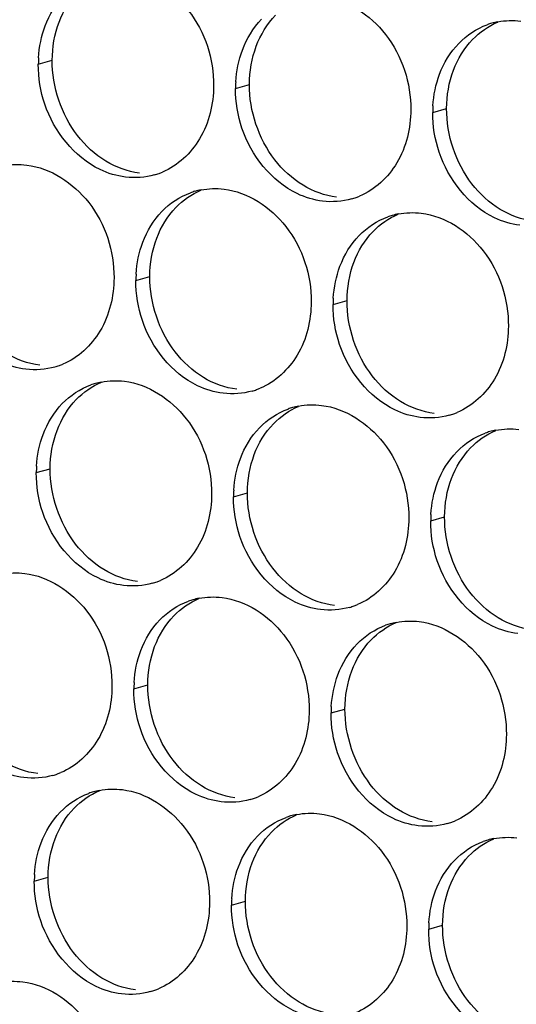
# Paper-space layout '45651_1_3' of a CAD drawing. Header units: millimetres. Extents: x -231 to 594, y 0 to 420.
# Tile 169 of 247: x 126.8 to 130.63, y 239.24 to 246.83. Entities that reach past the tile are written whole.
import ezdxf

# ---------------------------------------------------------------- set-up
doc = ezdxf.new("R2010")
doc.units = ezdxf.units.MM
doc.header["$LTSCALE"] = 32.67
doc.layers.add('02___PRT_ALL_AXES', color=7, linetype='CONTINUOUS')

psp = doc.layouts.new('45651_1_3')

# ---------------------------------------------------------------- linework, layer by layer
at = {"layer": '02___PRT_ALL_AXES', "color": 7, "linetype": 'CONTINUOUS'}
for p, q in [((126.948, 246.4836), (127.0552, 246.5142)), ((128.4676, 246.2981), (128.5748, 246.3288)), ((129.9871, 246.1126), (130.0943, 246.1433)), ((127.7, 244.8184), (127.8072, 244.8491)), ((129.2196, 244.6329), (129.3268, 244.6636)), ((126.9324, 243.3387), (127.0396, 243.3693)), ((128.452, 243.1532), (128.5592, 243.1839)), ((129.9716, 242.9677), (130.0788, 242.9984)), ((127.6845, 241.6735), (127.7916, 241.7042)), ((129.204, 241.488), (129.3112, 241.5187)), ((126.9169, 240.1938), (127.0241, 240.2245)), ((128.4365, 240.0083), (128.5437, 240.039)), ((129.9561, 239.8228), (130.0633, 239.8535))]:
    psp.add_line(p, q, dxfattribs=at)
at = {"layer": '02___PRT_ALL_AXES', "color": 3, "linetype": 'CONTINUOUS'}
for centre, radius, start, end in [((130.5926, 246.2736), 0.5467, 105.94061, 109.76751), ((130.594, 246.2686), 0.5519, 100.97724, 105.93831), ((127.8398, 246.4792), 0.8918, 176.51802, 179.71686), ((129.3594, 246.2937), 0.8918, 176.51802, 179.71686), ((130.879, 246.1082), 0.8918, 176.51802, 179.71686), ((127.6933, 246.1577), 0.5467, 285.94061, 289.76751), ((127.6928, 246.159), 0.5481, 289.77289, 292.73686), ((128.3054, 244.9794), 0.5467, 105.94061, 109.76751), ((128.3068, 244.9743), 0.5519, 100.97724, 105.93831), ((129.2129, 245.9722), 0.5467, 285.94061, 289.76751), ((129.2124, 245.9735), 0.5481, 289.77289, 292.73686), ((129.825, 244.7939), 0.5467, 105.94061, 109.76751), ((129.8264, 244.7889), 0.5519, 100.97724, 105.93831), ((128.5918, 244.814), 0.8918, 176.51802, 179.71686), ((130.1114, 244.6285), 0.8918, 176.51802, 179.71686), ((126.9257, 244.678), 0.5467, 285.94061, 289.76751), ((126.9252, 244.6793), 0.5481, 289.77289, 292.73686), ((127.5378, 243.4997), 0.5467, 105.94061, 109.76751), ((127.5393, 243.4946), 0.5519, 100.97724, 105.93831), ((128.4448, 244.4938), 0.5481, 289.77289, 292.73686), ((128.4453, 244.4925), 0.5467, 285.94061, 289.76751), ((129.0574, 243.3142), 0.5467, 105.94061, 109.76751), ((129.0588, 243.3092), 0.5519, 100.97724, 105.93831), ((129.9649, 244.307), 0.5467, 285.94061, 289.76751), ((129.9644, 244.3084), 0.5481, 289.77289, 292.73686), ((130.577, 243.1287), 0.5467, 105.94061, 109.76751), ((130.5784, 243.1237), 0.5519, 100.97724, 105.93831), ((127.8243, 243.3343), 0.8918, 176.51802, 179.71686), ((129.3438, 243.1488), 0.8918, 176.51802, 179.71686), ((130.8634, 242.9633), 0.8918, 176.51802, 179.71686), ((127.6778, 243.0128), 0.5467, 285.94061, 289.76751), ((127.6772, 243.0141), 0.5481, 289.77289, 292.73686), ((128.2899, 241.8345), 0.5467, 105.94061, 109.76751), ((128.2913, 241.8294), 0.5519, 100.97724, 105.93831), ((129.1968, 242.8287), 0.5481, 289.77289, 292.73686), ((129.1973, 242.8273), 0.5467, 285.94061, 289.76751), ((129.8094, 241.649), 0.5467, 105.94061, 109.76751), ((129.8109, 241.644), 0.5519, 100.97724, 105.93831), ((128.5763, 241.6691), 0.8918, 176.51802, 179.71686), ((130.0959, 241.4836), 0.8918, 176.51802, 179.71686), ((126.9102, 241.5331), 0.5467, 285.94061, 289.76751), ((126.9097, 241.5344), 0.5481, 289.77289, 292.73686), ((127.5223, 240.3548), 0.5467, 105.94061, 109.76751), ((127.5237, 240.3497), 0.5519, 100.97724, 105.93831), ((128.4298, 241.3476), 0.5467, 285.94061, 289.76751), ((128.4293, 241.3489), 0.5481, 289.77289, 292.73686), ((129.0419, 240.1693), 0.5467, 105.94061, 109.76751), ((129.0433, 240.1643), 0.5519, 100.97724, 105.93831), ((129.9488, 241.1635), 0.5481, 289.77289, 292.73686), ((129.9494, 241.1622), 0.5467, 285.94061, 289.76751), ((130.5615, 239.9838), 0.5467, 105.94061, 109.76751), ((130.5629, 239.9788), 0.5519, 100.97724, 105.93831), ((127.8087, 240.1894), 0.8918, 176.51802, 179.71686), ((129.3283, 240.0039), 0.8918, 176.51802, 179.71686), ((130.8479, 239.8184), 0.8918, 176.51802, 179.71686), ((127.6617, 239.8692), 0.5481, 289.77289, 292.73686), ((127.6622, 239.8679), 0.5467, 285.94061, 289.76751)]:
    psp.add_arc(centre, radius, start, end, dxfattribs=at)
for points, knots in [([(127.6272, 247.1873), (127.8115, 247.1649), (128.1749, 246.9237), (128.2997, 246.5227), (128.2987, 246.3187)], [0, 0, 0, 0, 0.476473, 1, 1, 1, 1]), ([(129.1468, 247.0019), (129.3311, 246.9794), (129.6945, 246.7383), (129.8193, 246.3372), (129.8183, 246.1332)], [0, 0, 0, 0, 0.476473, 1, 1, 1, 1]), ([(128.2987, 246.3187), (128.298, 246.1774), (128.235, 245.9012), (128.0225, 245.7029), (127.9046, 245.6535)], [0, 0, 0, 0, 0.525086, 1, 1, 1, 1]), ([(127.6195, 245.6149), (127.5519, 245.6232), (127.2715, 245.707), (127.0679, 245.968), (126.9979, 246.1764)], [0, 0, 0, 0, 0.236458, 1, 1, 1, 1]), ([(129.8183, 246.1332), (129.8176, 245.9919), (129.7546, 245.7157), (129.5421, 245.5174), (129.4242, 245.468)], [0, 0, 0, 0, 0.525086, 1, 1, 1, 1]), ([(129.139, 245.4294), (129.0715, 245.4377), (128.7911, 245.5215), (128.5874, 245.7825), (128.5175, 245.9909)], [0, 0, 0, 0, 0.236458, 1, 1, 1, 1]), ([(130.6586, 245.2439), (130.5911, 245.2522), (130.3107, 245.336), (130.107, 245.5971), (130.0371, 245.8055)], [0, 0, 0, 0, 0.236458, 1, 1, 1, 1]), ([(126.8597, 245.7076), (127.044, 245.6851), (127.4073, 245.444), (127.5322, 245.043), (127.5312, 244.839)], [0, 0, 0, 0, 0.476473, 1, 1, 1, 1]), ([(128.3793, 245.5222), (128.5635, 245.4997), (128.9269, 245.2586), (129.0517, 244.8575), (129.0507, 244.6535)], [0, 0, 0, 0, 0.476473, 1, 1, 1, 1]), ([(129.8988, 245.3367), (130.0831, 245.3142), (130.4465, 245.0731), (130.5713, 244.672), (130.5703, 244.468)], [0, 0, 0, 0, 0.476473, 1, 1, 1, 1]), ([(127.5312, 244.839), (127.5305, 244.6977), (127.4675, 244.4215), (127.2549, 244.2232), (127.1371, 244.1738)], [0, 0, 0, 0, 0.525086, 1, 1, 1, 1]), ([(126.8519, 244.1352), (126.7843, 244.1434), (126.5039, 244.2273), (126.3003, 244.4883), (126.2303, 244.6967)], [0, 0, 0, 0, 0.236458, 1, 1, 1, 1]), ([(129.0507, 244.6535), (129.05, 244.5122), (128.9871, 244.236), (128.7745, 244.0377), (128.6567, 243.9883)], [0, 0, 0, 0, 0.525086, 1, 1, 1, 1]), ([(128.3715, 243.9497), (128.3039, 243.958), (128.0235, 244.0418), (127.8199, 244.3028), (127.7499, 244.5112)], [0, 0, 0, 0, 0.236458, 1, 1, 1, 1]), ([(130.5703, 244.468), (130.5696, 244.3267), (130.5066, 244.0505), (130.2941, 243.8522), (130.1762, 243.8028)], [0, 0, 0, 0, 0.525086, 1, 1, 1, 1]), ([(129.8911, 243.7642), (129.8235, 243.7725), (129.5431, 243.8563), (129.3395, 244.1173), (129.2695, 244.3258)], [0, 0, 0, 0, 0.236458, 1, 1, 1, 1]), ([(127.6117, 244.0425), (127.796, 244.02), (128.1594, 243.7789), (128.2842, 243.3778), (128.2832, 243.1738)], [0, 0, 0, 0, 0.476473, 1, 1, 1, 1]), ([(129.1313, 243.857), (129.3156, 243.8345), (129.679, 243.5934), (129.8038, 243.1923), (129.8028, 242.9883)], [0, 0, 0, 0, 0.476473, 1, 1, 1, 1]), ([(128.2832, 243.1738), (128.2825, 243.0325), (128.2195, 242.7563), (128.007, 242.558), (127.8891, 242.5086)], [0, 0, 0, 0, 0.525086, 1, 1, 1, 1]), ([(127.6039, 242.47), (127.5363, 242.4783), (127.256, 242.5621), (127.0523, 242.8231), (126.9824, 243.0315)], [0, 0, 0, 0, 0.236458, 1, 1, 1, 1]), ([(129.8028, 242.9883), (129.8021, 242.847), (129.7391, 242.5708), (129.5265, 242.3725), (129.4087, 242.3231)], [0, 0, 0, 0, 0.525086, 1, 1, 1, 1]), ([(129.1235, 242.2845), (129.0559, 242.2928), (128.7755, 242.3766), (128.5719, 242.6376), (128.5019, 242.846)], [0, 0, 0, 0, 0.236458, 1, 1, 1, 1]), ([(130.6431, 242.0991), (130.5755, 242.1073), (130.2951, 242.1912), (130.0915, 242.4522), (130.0215, 242.6606)], [0, 0, 0, 0, 0.236458, 1, 1, 1, 1]), ([(126.8441, 242.5628), (127.0284, 242.5403), (127.3918, 242.2992), (127.5166, 241.8981), (127.5156, 241.6941)], [0, 0, 0, 0, 0.476473, 1, 1, 1, 1]), ([(128.3637, 242.3773), (128.548, 242.3548), (128.9114, 242.1137), (129.0362, 241.7126), (129.0352, 241.5086)], [0, 0, 0, 0, 0.476473, 1, 1, 1, 1]), ([(129.8833, 242.1918), (130.0676, 242.1693), (130.431, 241.9282), (130.5558, 241.5271), (130.5548, 241.3231)], [0, 0, 0, 0, 0.476473, 1, 1, 1, 1]), ([(127.5156, 241.6941), (127.5149, 241.5528), (127.4519, 241.2766), (127.2394, 241.0783), (127.1215, 241.0289)], [0, 0, 0, 0, 0.525086, 1, 1, 1, 1]), ([(126.8364, 240.9903), (126.7688, 240.9986), (126.4884, 241.0824), (126.2847, 241.3434), (126.2148, 241.5518)], [0, 0, 0, 0, 0.236458, 1, 1, 1, 1]), ([(129.0352, 241.5086), (129.0345, 241.3673), (128.9715, 241.0911), (128.759, 240.8928), (128.6411, 240.8434)], [0, 0, 0, 0, 0.525086, 1, 1, 1, 1]), ([(128.3559, 240.8048), (128.2884, 240.8131), (128.008, 240.8969), (127.8043, 241.1579), (127.7344, 241.3663)], [0, 0, 0, 0, 0.236458, 1, 1, 1, 1]), ([(130.5548, 241.3231), (130.5541, 241.1818), (130.4911, 240.9056), (130.2786, 240.7073), (130.1607, 240.6579)], [0, 0, 0, 0, 0.525086, 1, 1, 1, 1]), ([(129.8755, 240.6194), (129.8079, 240.6276), (129.5276, 240.7115), (129.3239, 240.9725), (129.254, 241.1809)], [0, 0, 0, 0, 0.236458, 1, 1, 1, 1]), ([(127.5961, 240.8976), (127.7804, 240.8751), (128.1438, 240.634), (128.2686, 240.2329), (128.2676, 240.0289)], [0, 0, 0, 0, 0.476473, 1, 1, 1, 1]), ([(129.1157, 240.7121), (129.3, 240.6896), (129.6634, 240.4485), (129.7882, 240.0474), (129.7872, 239.8434)], [0, 0, 0, 0, 0.476473, 1, 1, 1, 1]), ([(128.2676, 240.0289), (128.2669, 239.8876), (128.204, 239.6114), (127.9914, 239.4131), (127.8735, 239.3637)], [0, 0, 0, 0, 0.525086, 1, 1, 1, 1]), ([(127.5884, 239.3251), (127.5208, 239.3334), (127.2404, 239.4172), (127.0368, 239.6782), (126.9668, 239.8866)], [0, 0, 0, 0, 0.236458, 1, 1, 1, 1]), ([(129.7872, 239.8434), (129.7865, 239.7021), (129.7235, 239.4259), (129.511, 239.2276), (129.3931, 239.1782)], [0, 0, 0, 0, 0.525086, 1, 1, 1, 1]), ([(129.108, 239.1396), (129.0404, 239.1479), (128.76, 239.2317), (128.5563, 239.4928), (128.4864, 239.7012)], [0, 0, 0, 0, 0.236458, 1, 1, 1, 1]), ([(130.6275, 238.9542), (130.56, 238.9624), (130.2796, 239.0463), (130.0759, 239.3073), (130.006, 239.5157)], [0, 0, 0, 0, 0.236458, 1, 1, 1, 1]), ([(126.8286, 239.4179), (127.0129, 239.3954), (127.3763, 239.1543), (127.5011, 238.7532), (127.5001, 238.5492)], [0, 0, 0, 0, 0.476473, 1, 1, 1, 1])]:
    psp.add_open_spline(points, degree=3, knots=knots, dxfattribs=at)
at = {"layer": '02___PRT_ALL_AXES', "color": 7, "linetype": 'CONTINUOUS'}
for points in [[(127.1081, 246.8088), (127.1409, 246.896), (127.191, 246.979), (127.2557, 247.046)], [(127.0552, 246.5142), (127.0557, 246.614), (127.0729, 246.7155), (127.1081, 246.8088)], [(128.6277, 246.6234), (128.6605, 246.7105), (128.7106, 246.7936), (128.7753, 246.8606)], [(130.2949, 246.6751), (130.3493, 246.7314), (130.4162, 246.7782), (130.4884, 246.8085)], [(130.1472, 246.4379), (130.18, 246.525), (130.2302, 246.6081), (130.2949, 246.6751)], [(128.5748, 246.3288), (128.5752, 246.4285), (128.5925, 246.53), (128.6277, 246.6234)], [(127.2502, 245.9342), (127.1254, 246.0955), (127.0542, 246.3102), (127.0552, 246.5142)], [(130.0943, 246.1433), (130.0948, 246.2431), (130.1121, 246.3445), (130.1472, 246.4379)], [(128.7698, 245.7487), (128.645, 245.91), (128.5737, 246.1248), (128.5748, 246.3288)], [(130.2894, 245.5632), (130.1646, 245.7246), (130.0933, 245.9393), (130.0943, 246.1433)], [(127.4685, 245.737), (127.3846, 245.7878), (127.3102, 245.8566), (127.2502, 245.9342)], [(127.7267, 245.6456), (127.636, 245.6566), (127.5466, 245.6897), (127.4685, 245.737)], [(128.9881, 245.5515), (128.9042, 245.6023), (128.8298, 245.6711), (128.7698, 245.7487)], [(128.0078, 245.3809), (128.0622, 245.4372), (128.129, 245.484), (128.2013, 245.5143)], [(129.2462, 245.4601), (129.1556, 245.4712), (129.0662, 245.5042), (128.9881, 245.5515)], [(130.5077, 245.366), (130.4238, 245.4168), (130.3494, 245.4856), (130.2894, 245.5632)], [(127.8601, 245.1437), (127.8929, 245.2308), (127.943, 245.3139), (128.0078, 245.3809)], [(130.7658, 245.2746), (130.6752, 245.2857), (130.5857, 245.3187), (130.5077, 245.366)], [(129.5273, 245.1954), (129.5818, 245.2517), (129.6486, 245.2985), (129.7209, 245.3288)], [(127.8072, 244.8491), (127.8077, 244.9488), (127.8249, 245.0503), (127.8601, 245.1437)], [(129.3797, 244.9582), (129.4125, 245.0453), (129.4626, 245.1284), (129.5273, 245.1954)], [(129.3268, 244.6636), (129.3273, 244.7633), (129.3445, 244.8648), (129.3797, 244.9582)], [(128.0023, 244.269), (127.8774, 244.4303), (127.8062, 244.6451), (127.8072, 244.8491)], [(129.5218, 244.0835), (129.397, 244.2449), (129.3258, 244.4596), (129.3268, 244.6636)], [(126.9591, 244.1659), (126.8685, 244.1769), (126.779, 244.21), (126.7009, 244.2573)], [(128.2205, 244.0718), (128.1367, 244.1226), (128.0622, 244.1914), (128.0023, 244.269)], [(128.4787, 243.9804), (128.3881, 243.9915), (128.2986, 244.0245), (128.2205, 244.0718)], [(129.7401, 243.8863), (129.6562, 243.9371), (129.5818, 244.0059), (129.5218, 244.0835)], [(127.2402, 243.9011), (127.2946, 243.9575), (127.3614, 244.0043), (127.4337, 244.0346)], [(127.0925, 243.6639), (127.1253, 243.7511), (127.1755, 243.8342), (127.2402, 243.9011)], [(128.7598, 243.7157), (128.8142, 243.772), (128.881, 243.8188), (128.9533, 243.8491)], [(129.9983, 243.7949), (129.9076, 243.806), (129.8182, 243.839), (129.7401, 243.8863)], [(128.6121, 243.4785), (128.6449, 243.5656), (128.6951, 243.6487), (128.7598, 243.7157)], [(127.0396, 243.3693), (127.0401, 243.4691), (127.0574, 243.5706), (127.0925, 243.6639)], [(130.2794, 243.5302), (130.3338, 243.5866), (130.4006, 243.6333), (130.4729, 243.6636)], [(128.5592, 243.1839), (128.5597, 243.2836), (128.577, 243.3851), (128.6121, 243.4785)], [(130.1317, 243.293), (130.1645, 243.3802), (130.2147, 243.4632), (130.2794, 243.5302)], [(127.2347, 242.7893), (127.1099, 242.9506), (127.0386, 243.1653), (127.0396, 243.3693)], [(130.0788, 242.9984), (130.0793, 243.0982), (130.0965, 243.1996), (130.1317, 243.293)], [(128.7543, 242.6038), (128.6295, 242.7651), (128.5582, 242.9799), (128.5592, 243.1839)], [(130.2739, 242.4183), (130.149, 242.5797), (130.0778, 242.7944), (130.0788, 242.9984)], [(127.453, 242.5921), (127.3691, 242.6429), (127.2947, 242.7117), (127.2347, 242.7893)], [(127.7111, 242.5007), (127.6205, 242.5118), (127.531, 242.5448), (127.453, 242.5921)], [(128.9725, 242.4066), (128.8887, 242.4574), (128.8143, 242.5262), (128.7543, 242.6038)], [(129.2307, 242.3152), (129.1401, 242.3263), (129.0506, 242.3593), (128.9725, 242.4066)], [(130.4921, 242.2211), (130.4083, 242.2719), (130.3338, 242.3408), (130.2739, 242.4183)], [(127.9922, 242.236), (128.0466, 242.2923), (128.1135, 242.3391), (128.1857, 242.3694)], [(127.8445, 241.9988), (127.8774, 242.0859), (127.9275, 242.169), (127.9922, 242.236)], [(129.5118, 242.0505), (129.5662, 242.1068), (129.6331, 242.1536), (129.7053, 242.1839)], [(130.7503, 242.1297), (130.6597, 242.1408), (130.5702, 242.1738), (130.4921, 242.2211)], [(129.3641, 241.8133), (129.3969, 241.9005), (129.4471, 241.9835), (129.5118, 242.0505)], [(127.7916, 241.7042), (127.7921, 241.8039), (127.8094, 241.9054), (127.8445, 241.9988)], [(129.3112, 241.5187), (129.3117, 241.6185), (129.329, 241.7199), (129.3641, 241.8133)], [(127.9867, 241.1241), (127.8619, 241.2854), (127.7906, 241.5002), (127.7916, 241.7042)], [(129.5063, 240.9386), (129.3815, 241.1), (129.3102, 241.3147), (129.3112, 241.5187)], [(126.9435, 241.021), (126.8529, 241.032), (126.7635, 241.0651), (126.6854, 241.1124)], [(128.205, 240.9269), (128.1211, 240.9777), (128.0467, 241.0465), (127.9867, 241.1241)], [(127.2246, 240.7563), (127.2791, 240.8126), (127.3459, 240.8594), (127.4182, 240.8897)], [(128.4631, 240.8355), (128.3725, 240.8466), (128.2831, 240.8796), (128.205, 240.9269)], [(129.7246, 240.7414), (129.6407, 240.7922), (129.5663, 240.861), (129.5063, 240.9386)], [(127.077, 240.5191), (127.1098, 240.6062), (127.1599, 240.6893), (127.2246, 240.7563)], [(129.9827, 240.65), (129.8921, 240.6611), (129.8026, 240.6941), (129.7246, 240.7414)], [(128.7442, 240.5708), (128.7987, 240.6271), (128.8655, 240.6739), (128.9378, 240.7042)], [(127.0241, 240.2245), (127.0246, 240.3242), (127.0418, 240.4257), (127.077, 240.5191)], [(128.5966, 240.3336), (128.6294, 240.4207), (128.6795, 240.5038), (128.7442, 240.5708)], [(130.2638, 240.3853), (130.3182, 240.4417), (130.3851, 240.4884), (130.4573, 240.5187)], [(130.1161, 240.1481), (130.149, 240.2353), (130.1991, 240.3183), (130.2638, 240.3853)], [(128.5437, 240.039), (128.5442, 240.1388), (128.5614, 240.2402), (128.5966, 240.3336)], [(127.2191, 239.6444), (127.0943, 239.8057), (127.0231, 240.0205), (127.0241, 240.2245)], [(130.0633, 239.8535), (130.0637, 239.9533), (130.081, 240.0547), (130.1161, 240.1481)], [(128.7387, 239.4589), (128.6139, 239.6203), (128.5427, 239.835), (128.5437, 240.039)], [(130.2583, 239.2734), (130.1335, 239.4348), (130.0622, 239.6495), (130.0633, 239.8535)], [(127.4374, 239.4472), (127.3536, 239.498), (127.2791, 239.5668), (127.2191, 239.6444)], [(127.6956, 239.3558), (127.605, 239.3669), (127.5155, 239.3999), (127.4374, 239.4472)], [(128.957, 239.2617), (128.8731, 239.3125), (128.7987, 239.3813), (128.7387, 239.4589)], [(129.2152, 239.1703), (129.1245, 239.1814), (129.0351, 239.2144), (128.957, 239.2617)], [(130.4766, 239.0762), (130.3927, 239.127), (130.3183, 239.1959), (130.2583, 239.2734)]]:
    psp.add_open_spline(points, degree=3, dxfattribs=at)
at = {"layer": '02___PRT_ALL_AXES', "color": 3, "linetype": 'CONTINUOUS'}
for points in [[(127.0009, 246.7782), (127.0337, 246.8653), (127.0838, 246.9484), (127.1485, 247.0154)], [(128.5205, 246.5927), (128.5533, 246.6798), (128.6034, 246.7629), (128.6681, 246.8299)], [(130.4889, 246.8104), (130.547, 246.8217), (130.6076, 246.8236), (130.6664, 246.8164)], [(126.9496, 246.5333), (126.9547, 246.6165), (126.9715, 246.7001), (127.0009, 246.7782)], [(130.1877, 246.6444), (130.2485, 246.7074), (130.3252, 246.7585), (130.4076, 246.7881)], [(130.04, 246.4072), (130.0728, 246.4944), (130.123, 246.5774), (130.1877, 246.6444)], [(128.4692, 246.3478), (128.4743, 246.4311), (128.4911, 246.5146), (128.5205, 246.5927)], [(126.9979, 246.1764), (126.9649, 246.2747), (126.9475, 246.3798), (126.948, 246.4836)], [(129.9888, 246.1624), (129.9938, 246.2456), (130.0107, 246.3292), (130.04, 246.4072)], [(128.5175, 245.9909), (128.4845, 246.0893), (128.467, 246.1944), (128.4676, 246.2981)], [(130.0371, 245.8055), (130.0041, 245.9038), (129.9866, 246.0089), (129.9871, 246.1126)], [(126.6821, 245.7017), (126.7403, 245.7129), (126.8009, 245.7148), (126.8597, 245.7076)], [(127.8435, 245.632), (127.7715, 245.6114), (127.6938, 245.6058), (127.6195, 245.6149)], [(128.2017, 245.5162), (128.2598, 245.5275), (128.3205, 245.5293), (128.3793, 245.5222)], [(127.9006, 245.3502), (127.9614, 245.4132), (128.0381, 245.4642), (128.1205, 245.4939)], [(129.363, 245.4465), (129.291, 245.426), (129.2134, 245.4204), (129.139, 245.4294)], [(127.7529, 245.113), (127.7857, 245.2001), (127.8359, 245.2832), (127.9006, 245.3502)], [(129.4201, 245.1647), (129.481, 245.2277), (129.5577, 245.2788), (129.6401, 245.3084)], [(129.7213, 245.3307), (129.7794, 245.342), (129.8401, 245.3439), (129.8988, 245.3367)], [(129.2725, 244.9275), (129.3053, 245.0147), (129.3554, 245.0977), (129.4201, 245.1647)], [(127.7016, 244.8681), (127.7067, 244.9514), (127.7235, 245.0349), (127.7529, 245.113)], [(129.2212, 244.6827), (129.2263, 244.7659), (129.2431, 244.8495), (129.2725, 244.9275)], [(127.7499, 244.5112), (127.7169, 244.6096), (127.6995, 244.7147), (127.7, 244.8184)], [(129.2695, 244.3258), (129.2365, 244.4241), (129.2191, 244.5292), (129.2196, 244.6329)], [(127.0759, 244.1523), (127.0039, 244.1317), (126.9262, 244.1261), (126.8519, 244.1352)], [(127.133, 243.8705), (127.1938, 243.9335), (127.2705, 243.9845), (127.3529, 244.0142)], [(127.4342, 244.0365), (127.4923, 244.0477), (127.5529, 244.0496), (127.6117, 244.0425)], [(128.5955, 243.9668), (128.5235, 243.9463), (128.4458, 243.9406), (128.3715, 243.9497)], [(126.9853, 243.6333), (127.0181, 243.7204), (127.0683, 243.8035), (127.133, 243.8705)], [(128.9537, 243.851), (129.0119, 243.8623), (129.0725, 243.8642), (129.1313, 243.857)], [(128.6526, 243.685), (128.7134, 243.748), (128.7901, 243.7991), (128.8725, 243.8287)], [(130.1151, 243.7814), (130.0431, 243.7608), (129.9654, 243.7552), (129.8911, 243.7642)], [(128.5049, 243.4478), (128.5377, 243.535), (128.5879, 243.618), (128.6526, 243.685)], [(126.9341, 243.3884), (126.9391, 243.4717), (126.956, 243.5552), (126.9853, 243.6333)], [(130.1722, 243.4995), (130.233, 243.5625), (130.3097, 243.6136), (130.3921, 243.6432)], [(130.4733, 243.6655), (130.5314, 243.6768), (130.5921, 243.6787), (130.6509, 243.6715)], [(130.0245, 243.2623), (130.0573, 243.3495), (130.1075, 243.4325), (130.1722, 243.4995)], [(128.4537, 243.203), (128.4587, 243.2862), (128.4755, 243.3698), (128.5049, 243.4478)], [(126.9824, 243.0315), (126.9493, 243.1299), (126.9319, 243.2349), (126.9324, 243.3387)], [(129.9732, 243.0175), (129.9783, 243.1007), (129.9951, 243.1843), (130.0245, 243.2623)], [(128.5019, 242.846), (128.4689, 242.9444), (128.4515, 243.0495), (128.452, 243.1532)], [(130.0215, 242.6606), (129.9885, 242.7589), (129.9711, 242.864), (129.9716, 242.9677)], [(126.6666, 242.5568), (126.7247, 242.568), (126.7853, 242.5699), (126.8441, 242.5628)], [(127.8279, 242.4871), (127.7559, 242.4666), (127.6782, 242.4609), (127.6039, 242.47)], [(127.885, 242.2053), (127.9458, 242.2683), (128.0225, 242.3194), (128.105, 242.349)], [(128.1862, 242.3713), (128.2443, 242.3826), (128.3049, 242.3844), (128.3637, 242.3773)], [(129.3475, 242.3016), (129.2755, 242.2811), (129.1978, 242.2755), (129.1235, 242.2845)], [(127.7373, 241.9681), (127.7702, 242.0552), (127.8203, 242.1383), (127.885, 242.2053)], [(129.7058, 242.1858), (129.7639, 242.1971), (129.8245, 242.199), (129.8833, 242.1918)], [(129.4046, 242.0198), (129.4654, 242.0828), (129.5421, 242.1339), (129.6245, 242.1635)], [(129.2569, 241.7826), (129.2897, 241.8698), (129.3399, 241.9528), (129.4046, 242.0198)], [(127.6861, 241.7232), (127.6912, 241.8065), (127.708, 241.89), (127.7373, 241.9681)], [(129.2057, 241.5378), (129.2107, 241.621), (129.2276, 241.7046), (129.2569, 241.7826)], [(127.7344, 241.3663), (127.7014, 241.4647), (127.6839, 241.5698), (127.6845, 241.6735)], [(129.254, 241.1809), (129.221, 241.2792), (129.2035, 241.3843), (129.204, 241.488)], [(127.0604, 241.0074), (126.9883, 240.9868), (126.9107, 240.9812), (126.8364, 240.9903)], [(127.4186, 240.8916), (127.4767, 240.9029), (127.5374, 240.9047), (127.5961, 240.8976)], [(127.1174, 240.7256), (127.1783, 240.7886), (127.255, 240.8396), (127.3374, 240.8693)], [(128.5799, 240.8219), (128.5079, 240.8014), (128.4303, 240.7958), (128.3559, 240.8048)], [(126.9698, 240.4884), (127.0026, 240.5755), (127.0527, 240.6586), (127.1174, 240.7256)], [(128.637, 240.5401), (128.6979, 240.6031), (128.7746, 240.6542), (128.857, 240.6838)], [(128.9382, 240.7061), (128.9963, 240.7174), (129.057, 240.7193), (129.1157, 240.7121)], [(130.0995, 240.6365), (130.0275, 240.6159), (129.9499, 240.6103), (129.8755, 240.6194)], [(128.4894, 240.3029), (128.5222, 240.3901), (128.5723, 240.4731), (128.637, 240.5401)], [(130.4578, 240.5206), (130.5159, 240.5319), (130.5765, 240.5338), (130.6353, 240.5266)], [(126.9185, 240.2435), (126.9236, 240.3268), (126.9404, 240.4103), (126.9698, 240.4884)], [(130.1566, 240.3546), (130.2175, 240.4176), (130.2942, 240.4687), (130.3766, 240.4983)], [(130.009, 240.1174), (130.0418, 240.2046), (130.0919, 240.2876), (130.1566, 240.3546)], [(128.4381, 240.0581), (128.4432, 240.1413), (128.46, 240.2249), (128.4894, 240.3029)], [(126.9668, 239.8866), (126.9338, 239.985), (126.9164, 240.0901), (126.9169, 240.1938)], [(129.9577, 239.8726), (129.9628, 239.9558), (129.9796, 240.0394), (130.009, 240.1174)], [(128.4864, 239.7012), (128.4534, 239.7995), (128.436, 239.9046), (128.4365, 240.0083)], [(130.006, 239.5157), (129.973, 239.614), (129.9555, 239.7191), (129.9561, 239.8228)], [(126.651, 239.4119), (126.7092, 239.4232), (126.7698, 239.425), (126.8286, 239.4179)], [(127.8124, 239.3422), (127.7404, 239.3217), (127.6627, 239.316), (127.5884, 239.3251)]]:
    psp.add_open_spline(points, degree=3, dxfattribs=at)

doc.saveas('drawing.dxf')
